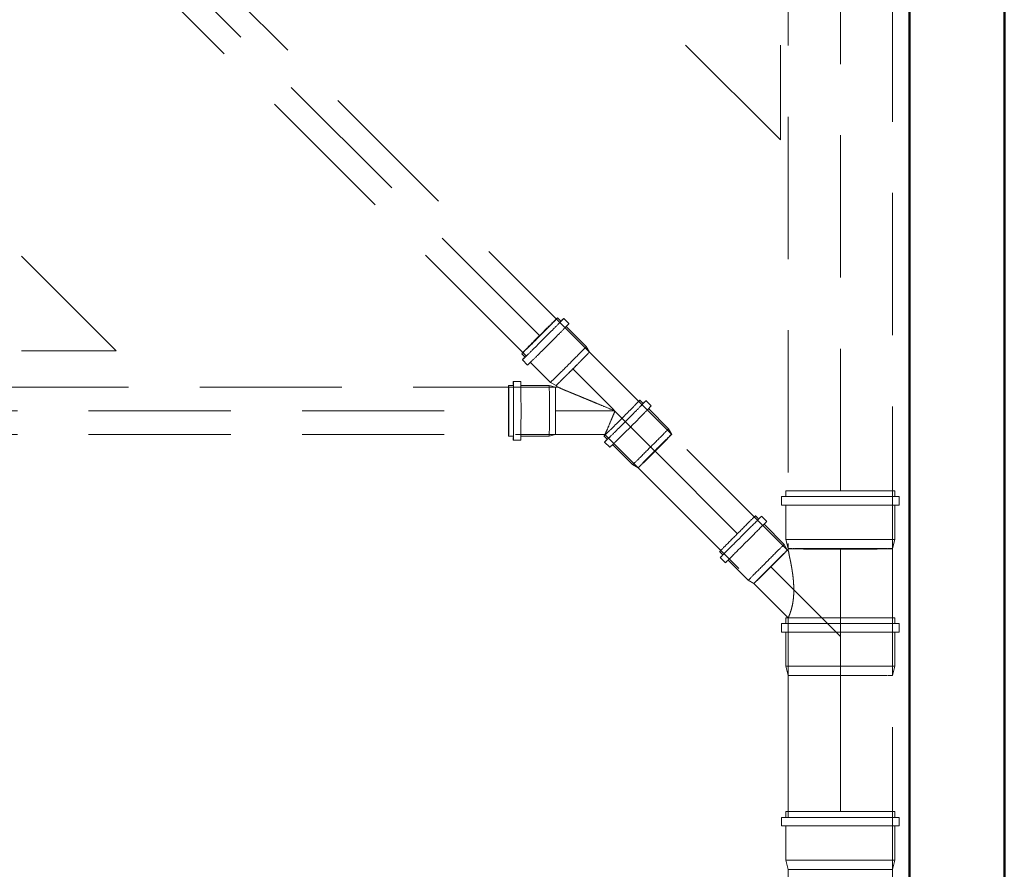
# Model space of a CAD drawing. Header units: millimetres. Extents: x -121 to 21826, y 1231 to 39091.
# Tile 18 of 66: x 9153 to 10191, y 35381 to 36277. Entities that reach past the tile are written whole.
import ezdxf

# ---------------------------------------------------------------- set-up
doc = ezdxf.new("R2010")
doc.units = ezdxf.units.MM
doc.linetypes.add('ADSK_Скрыто', pattern=[300, 150, -150])
doc.linetypes.add('ADSK_Штриховая_ш3 п1_5', pattern=[225, 150, -75])
for name, color, linetype, lineweight in [('A-DETL-____-HDLN', 90, 'ADSK_Скрыто', 9), ('A-DETL-____-MBND', 5, 'ADSK_Штриховая_ш3 п1_5', 20), ('A-WALL-____-MCUT', 113, 'Continuous', 50), ('A-WALL-____-OTLN', 113, 'Continuous', 20), ('P-PIPE-____-IDEN', 2, 'Continuous', 20)]:
    doc.layers.add(name, color=color, linetype=linetype, lineweight=lineweight)

# ---------------------------------------------------------------- blocks, each defined once
blk = doc.blocks.new('Прямая форма - V line-612861-В_Этаж 03_Канализация')
at = {"layer": 'A-WALL-____-MCUT', "color": 9}
for p, q in [((3036.8, 0), (400, 0)), ((400, -100), (3036.8, -100))]:
    blk.add_line(p, q, dxfattribs=at)
blk = doc.blocks.new('Прямая форма - SW - 016-612862-В_Этаж 03_Канализация')
blk.add_blockref('Прямая форма - V line-612861-В_Этаж 03_Канализация', (0, 0))
blk = doc.blocks.new('V line_ifc_RVT-1-В_Этаж 03_Канализация')
at = {"layer": 'A-WALL-____-OTLN', "color": 253, "lineweight": 20, "rotation": 270}
blk.add_blockref('Прямая форма - SW - 016-612862-В_Этаж 03_Канализация', (29468.2, 37907.6), dxfattribs=at)
blk = doc.blocks.new('ADSK_ППР_Тройник канализационный_Составной - Тройник канализационный-1734342-В_Этаж 03_Канализация')
at = {"layer": 'A-DETL-____-HDLN', "color": 12}
for start, end in [(117.2236, 139.3649), (113.67, 116.9271), (92.5773, 113.2538), (90, 92.5768), (66.7462, 90), (63.0729, 66.33), (40.6351, 62.7764), (143.8513, 166.3167), (139.6993, 143.4797), (36.5203, 40.3007), (13.6833, 36.1487), (169.0485, 190.9515), (166.57, 168.5658), (11.4342, 13.43), (349.0485, 10.9515), (191.4342, 193.43), (193.6833, 216.1487), (323.8513, 346.3167), (346.57, 348.5658), (216.5203, 220.3007), (220.6351, 242.7764), (297.2236, 319.3649), (319.6993, 323.4797), (243.0729, 246.33), (246.7462, 270), (270, 293.2538), (293.67, 296.9271)]:
    blk.add_arc((29295.3, 35197.6), 55, start, end, dxfattribs=at)
at = {"layer": 'A-DETL-____-MBND', "color": 22}
for p, q in [((29237.7, 35441.8), (29237.7, 35435.8)), ((29295.3, 35441.8), (29237.7, 35441.8)), ((29352.9, 35441.8), (29295.3, 35441.8)), ((29352.9, 35435.8), (29352.9, 35441.8)), ((29233.4, 35435.8), (29233.4, 35426.7)), ((29295.3, 35435.8), (29233.4, 35435.8)), ((29357.2, 35435.8), (29295.3, 35435.8)), ((29357.2, 35426.7), (29357.2, 35435.8)), ((29295.3, 35426.7), (29233.4, 35426.7)), ((29237.7, 35426.7), (29237.7, 35390.7)), ((29357.2, 35426.7), (29295.3, 35426.7)), ((29352.9, 35390.7), (29352.9, 35426.7)), ((29237.7, 35390.7), (29240.3, 35381)), ((29295.3, 35390.7), (29237.7, 35390.7)), ((29352.9, 35390.7), (29295.3, 35390.7)), ((29350.3, 35381), (29352.9, 35390.7)), ((29240.3, 35381), (29241.7, 35381)), ((29240.3, 35381), (29240.3, 35380)), ((29241.3, 35381), (29240.3, 35381)), ((29251, 35381), (29242.2, 35381)), ((29250.9, 35381), (29253.5, 35381)), ((29270.2, 35381), (29253.5, 35381)), ((29270.2, 35381), (29273.6, 35381)), ((29295.3, 35381), (29273.5, 35381)), ((29317.1, 35381), (29295.3, 35381)), ((29317.1, 35381), (29320.4, 35381)), ((29337.1, 35381), (29320.4, 35381)), ((29337.1, 35381), (29339.7, 35381)), ((29348.4, 35381), (29339.7, 35381)), ((29348.9, 35381), (29350.3, 35381)), ((29350.3, 35381), (29349.3, 35381)), ((29350.3, 35380), (29350.3, 35381)), ((29240.3, 35339.1), (29240.3, 35292.4)), ((29350.3, 35292.4), (29350.3, 35339.1)), ((29233.4, 35331.1), (29233.4, 35324.7)), ((29237.7, 35335.4), (29237.7, 35331.1)), ((29352.9, 35331.1), (29352.9, 35335.4)), ((29357.2, 35324.7), (29357.2, 35331.1)), ((29237.7, 35324.7), (29237.7, 35299.3)), ((29352.9, 35299.3), (29352.9, 35324.7)), ((29239.8, 35288.3), (29242.3, 35282)), ((29240.3, 35292.4), (29240.3, 35222.5)), ((29348.3, 35282), (29350.8, 35288.3)), ((29350.3, 35222.5), (29350.3, 35292.4))]:
    blk.add_line(p, q, dxfattribs=at)
at = {"layer": 'A-DETL-____-MBND', "color": 22, "flags": 128}
for points in [[(29240.3, 35380), (29240.3, 35377.7), (29240.3, 35375.4), (29240.3, 35373.1), (29240.3, 35370.8), (29240.3, 35368.5), (29240.3, 35366.2), (29240.3, 35364), (29240.3, 35361.8), (29240.3, 35359.6), (29240.3, 35357.5), (29240.3, 35355.3), (29240.3, 35353.3), (29240.3, 35351.2), (29240.3, 35349.3), (29240.3, 35347.3), (29240.3, 35345.4), (29240.3, 35343.6), (29240.3, 35341.8), (29240.3, 35340.1), (29240.3, 35339.1)], [(29350.3, 35339.1), (29350.3, 35340.7), (29350.3, 35342.5), (29350.3, 35344.3), (29350.3, 35346.1), (29350.3, 35348), (29350.3, 35350), (29350.3, 35352), (29350.3, 35354), (29350.3, 35356.1), (29350.3, 35358.2), (29350.3, 35360.4), (29350.3, 35362.6), (29350.3, 35364.8), (29350.3, 35367.1), (29350.3, 35369.3), (29350.3, 35371.6), (29350.3, 35373.9), (29350.3, 35376.2), (29350.3, 35378.5), (29350.3, 35380)]]:
    blk.add_lwpolyline(points, dxfattribs=at)
at = {"layer": 'A-DETL-____-MBND', "color": 22}
for radius, start, end in [(61.9, 90, 270), (57.6, 90, 270), (61.9, 270, 90), (57.6, 270, 90), (55, 113.3059, 117.1715), (55, 62.8285, 66.6941), (55, 139.417, 143.7992), (55, 36.2008, 40.583), (55, 166.3688, 168.9964), (55, 11.0036, 13.6312), (55, 191.0036, 193.6312), (55, 346.3688, 348.9964), (55, 216.2008, 220.583), (55, 319.417, 323.7992), (55, 242.8285, 246.6941), (55, 293.3059, 297.1715)]:
    blk.add_arc((29295.3, 35197.6), radius, start, end, dxfattribs=at)
for centre, major_axis, start_param, end_param in [((29295.3, 35331.1), (61.9, 0), 2.712316, 4.712389), ((29295.3, 35331.1), (61.9, 0), 4.712389, 6.713002), ((29295.3, 35335.4), (57.6, 0), 2.867353, 4.712389), ((29295.3, 35331.1), (57.6, 0), 2.917193, 4.712389), ((29295.3, 35335.4), (-57.6, 0), 1.570796, 3.416257), ((29295.3, 35331.1), (57.6, 0), 4.712389, 6.507585), ((29295.3, 35324.7), (61.9, 0), 2.917193, 4.712389), ((29295.3, 35335.4), (55, 0), 3.182268, 3.386915), ((29295.3, 35324.7), (61.9, 0), 4.712389, 6.507585), ((29295.3, 35335.4), (55, 0), 6.037863, 6.24251), ((29295.3, 35299.3), (57.6, 0), 2.917193, 4.665574), ((29295.3, 35335.4), (55, 0), 3.773415, 3.8499), ((29295.3, 35299.3), (57.6, 0), 4.759204, 6.507585), ((29295.3, 35335.4), (55, 0), 5.574878, 5.651362), ((29295.3, 35335.4), (55, 0), 4.238157, 4.305624), ((29295.3, 35335.4), (55, 0), 5.119154, 5.186621), ((29295.3, 35292.4), (55, 0), 3.365992, 3.403438), ((29295.3, 35292.4), (55, 0), 3.378884, 3.774564), ((29295.3, 35292.4), (55, 0), 3.378884, 3.774564), ((29295.3, 35292.4), (55, 0), 5.63858, 6.045894), ((29295.3, 35292.4), (55, 0), 5.63858, 6.045894), ((29295.3, 35292.4), (55, 0), 6.02134, 6.058786), ((29295.3, 35292.4), (55, 0), 3.768245, 3.8499), ((29295.3, 35292.4), (55, 0), 3.848731, 4.239155), ((29295.3, 35292.4), (55, 0), 3.848731, 4.239155), ((29295.3, 35292.4), (55, 0), 5.185623, 5.576047), ((29295.3, 35292.4), (55, 0), 5.185623, 5.576047), ((29295.3, 35292.4), (55, 0), 5.574878, 5.656533), ((29295.3, 35292.4), (55, 0), 4.238157, 4.305624), ((29295.3, 35292.4), (55, 0), 4.304669, 4.395133), ((29295.3, 35292.4), (55, 0), 4.304669, 4.395133), ((29295.3, 35292.4), (55, 0), 5.029645, 5.120109), ((29295.3, 35292.4), (55, 0), 5.029645, 5.120109), ((29295.3, 35292.4), (55, 0), 5.119154, 5.186621)]:
    blk.add_ellipse(centre, major_axis=major_axis, ratio=0.707107, start_param=start_param, end_param=end_param, dxfattribs=at)
for points, knots in [([(29270.6, 35246.7), (29270.9, 35246.9), (29271.5, 35247.2), (29272.1, 35247.5), (29272.5, 35247.7)], [0.8161849, 0.8161849, 0.8161849, 0.8161849, 0.825, 0.83451018, 0.83451018, 0.83451018, 0.83451018]), ([(29318.2, 35247.7), (29318.5, 35247.5), (29319.1, 35247.2), (29319.8, 35246.9), (29320, 35246.7)], [0.16548982, 0.16548982, 0.16548982, 0.16548982, 0.175, 0.1838151, 0.1838151, 0.1838151, 0.1838151]), ([(29251.9, 35231.4), (29252, 35231.5), (29252.2, 35231.8), (29252.4, 35232.1), (29252.6, 35232.3)], [0.54509748, 0.54509748, 0.54509748, 0.54509748, 0.55, 0.56030363, 0.56030363, 0.56030363, 0.56030363]), ([(29338, 35232.3), (29338.2, 35232.1), (29338.4, 35231.8), (29338.7, 35231.5), (29338.7, 35231.4)], [0.43969637, 0.43969637, 0.43969637, 0.43969637, 0.45, 0.45490252, 0.45490252, 0.45490252, 0.45490252])]:
    blk.add_open_spline(points, degree=3, knots=knots, dxfattribs=at)
for points in [[(29271.7, 35247.3), (29271.3, 35247.1), (29270.9, 35246.9), (29270.6, 35246.8)], [(29320.1, 35246.8), (29319.7, 35246.9), (29319.3, 35247.1), (29318.9, 35247.3)], [(29241.8, 35210.3), (29241.7, 35209.9), (29241.6, 35209.5), (29241.5, 35209.1)], [(29349.1, 35209.2), (29349, 35209.6), (29348.9, 35210), (29348.8, 35210.3)]]:
    blk.add_open_spline(points, degree=3, dxfattribs=at)
blk = doc.blocks.new('ADSK_ППР_Тройник канализационный_Составной - Тройник канализационный-1734346-В_Этаж 03_Канализация')
at = {"layer": 'A-DETL-____-HDLN', "color": 12}
for centre, major_axis, ratio, start_param, end_param in [((28978.3, 35943.6), (17.7, 17.7), 0.009703, 0.004438, 2.517713), ((28978.3, 35943.6), (18.9, 18.9), 0.009703, 0.156702, 0.697913), ((28978.3, 35943.6), (17.7, 17.7), 0.009703, 5.774597, 6.283185), ((28987.3, 35934.5), (21.8, 21.8), 0.009703, 0, 0.004438), ((28978.3, 35943.6), (18.9, 18.9), 0.009703, 2.45171, 2.98586), ((28978.3, 35943.6), (17.7, 17.7), 0.009703, 3.146031, 3.656479), ((29013.1, 35908.7), (17.7, 17.7), 0.009703, 4.416061, 4.455028), ((28945.5, 35864.4), (0, 25), 0.01, 0.306664, 3.13787), ((28945.5, 35864.4), (0, 26.7), 0.01, 0.155623, 0.691466), ((28945.5, 35864.4), (0, 25), 0.01, 5.651144, 6.279463), ((28994.8, 35864.4), (0, 25), 0.01, 6.165497, 6.258246), ((29013.1, 35908.7), (17.7, 17.7), 0.009703, 3.168221, 3.264996), ((29074, 35847.8), (21.8, 21.8), 0.009703, 0, 0.004438), ((28945.5, 35864.4), (0, 26.8), 0.01, 2.443401, 2.985157), ((28945.5, 35864.4), (0, 25), 0.01, 3.141593, 3.766189), ((28950.5, 35864.4), (0, 26.7), 0.01, 3.13787, 3.141593), ((28958.3, 35864.4), (0, 30.8), 0.01, 3.13787, 3.141593), ((29099.9, 35822), (17.7, 17.7), 0.009703, 4.416061, 4.455028)]:
    blk.add_ellipse(centre, major_axis=major_axis, ratio=ratio, start_param=start_param, end_param=end_param, dxfattribs=at)
at = {"layer": 'A-DETL-____-MBND', "color": 22}
for p, q in [((29000.7, 35958.9), (28997.2, 35962.5)), ((29009.1, 35956.3), (29003.6, 35961.8)), ((29027.4, 35932.2), (29006.2, 35953.4)), ((29030.8, 35926.4), (29027.4, 35932.2)), ((28959.3, 35924.6), (28962.9, 35921.1)), ((29117.5, 35839.6), (29030.8, 35926.4)), ((28960, 35918.2), (28965.5, 35912.7)), ((28968.4, 35915.6), (28989.6, 35894.4)), ((28950.5, 35891.1), (28945.5, 35891.1)), ((28958.3, 35895.2), (28950.5, 35895.2)), ((28988.3, 35891.1), (28958.3, 35891.1)), ((28994.8, 35889.4), (28988.3, 35891.1)), ((28989.6, 35894.4), (28995.5, 35891)), ((28997.1, 35889.4), (28994.8, 35889.4)), ((28995.5, 35891), (28997.1, 35889.4)), ((29087.4, 35872.2), (29083.9, 35875.8)), ((29095.8, 35869.6), (29090.3, 35875.1)), ((29114.2, 35845.5), (29092.9, 35866.7)), ((28945.5, 35837.6), (28950.5, 35837.6)), ((28958.3, 35837.6), (28988.3, 35837.6)), ((28988.3, 35837.6), (28994.8, 35839.4)), ((28994.8, 35839.4), (29047.1, 35839.4)), ((29046.1, 35837.9), (29049.6, 35834.4)), ((29047.1, 35839.4), (29082.2, 35804.3)), ((29117.5, 35839.6), (29114.2, 35845.5)), ((28950.5, 35833.6), (28958.3, 35833.6)), ((29046.7, 35831.5), (29052.2, 35826)), ((29055.1, 35828.9), (29076.3, 35807.7)), ((29076.3, 35807.7), (29082.2, 35804.3))]:
    blk.add_line(p, q, dxfattribs=at)
for centre, major_axis, ratio, start_param, end_param in [((28978.3, 35943.6), (18.9, 18.9), 0.009703, 3.146031, 6.287624), ((28981.8, 35940), (21.8, 21.8), 0.009703, 3.146031, 6.287624), ((28978.3, 35943.6), (18.9, 18.9), 0.009703, 0.004438, 0.154817), ((28981.8, 35940), (21.8, 21.8), 0.009703, 0.004438, 0.435554), ((28987.3, 35934.5), (21.8, 21.8), 0.009703, 3.146031, 6.287624), ((28981.8, 35940), (18.9, 18.9), 0.009703, 5.659305, 6.283185), ((29008.5, 35913.3), (18.9, 18.9), 0.009703, 3.146031, 6.280585), ((29008.5, 35913.3), (18.9, 18.9), 0.009703, 0, 0.004438), ((28978.3, 35943.6), (18.9, 18.9), 0.009703, 2.987745, 3.141593), ((28981.8, 35940), (21.8, 21.8), 0.009703, 2.706087, 3.141593), ((28981.8, 35940), (18.9, 18.9), 0.009703, 3.146031, 3.77435), ((29013.1, 35908.7), (17.7, 17.7), 0.009703, 5.240426, 5.498245), ((29013.1, 35908.7), (17.7, 17.7), 0.009703, 5.502226, 5.622803), ((29013.1, 35908.7), (17.7, 17.7), 0.009703, 5.623274, 5.659305), ((29013.1, 35908.7), (17.7, 17.7), 0.009703, 5.669994, 5.760347), ((29013.1, 35908.7), (17.7, 17.7), 0.009703, 5.764025, 6.022769), ((29013.1, 35908.7), (17.7, 17.7), 0.009703, 6.025824, 6.283185), ((29013.1, 35908.7), (17.7, 17.7), 0.009703, 4.716827, 4.974285), ((29013.1, 35908.7), (17.7, 17.7), 0.009703, 4.978627, 5.017593), ((29013.1, 35908.7), (17.7, 17.7), 0.009703, 5.033082, 5.236245), ((29013.1, 35908.7), (17.7, 17.7), 0.009703, 3.931429, 4.188389), ((29013.1, 35908.7), (17.7, 17.7), 0.009703, 4.193229, 4.400629), ((29013.1, 35908.7), (17.7, 17.7), 0.009703, 4.455028, 4.712346), ((28945.5, 35864.4), (0, 26.8), 0.01, 0, 0.153738), ((28945.5, 35864.4), (0, 26.8), 0.01, 3.141593, 6.279463), ((28950.5, 35864.4), (0, 30.8), 0.01, 0, 0.439846), ((28950.5, 35864.4), (0, 30.8), 0.01, 3.13787, 6.279463), ((28950.5, 35864.4), (0, 26.8), 0.01, 5.651144, 6.279463), ((28958.3, 35864.4), (0, 30.8), 0.01, 3.13787, 6.279463), ((28988.3, 35864.4), (0, 26.7), 0.01, 3.144272, 6.279463), ((28994.8, 35864.4), (0, 25), 0.01, 5.760714, 6.279463), ((29013.1, 35908.7), (17.7, 17.7), 0.009703, 3.40783, 3.66389), ((29013.1, 35908.7), (17.7, 17.7), 0.009703, 3.66963, 3.763853), ((29013.1, 35908.7), (17.7, 17.7), 0.009703, 3.80053, 3.926292), ((28994.8, 35864.4), (0, 25), 0.01, 5.661867, 5.755864), ((28994.8, 35864.4), (0, 25), 0.01, 5.618272, 5.651144), ((28994.8, 35864.4), (0, 25), 0.01, 5.498388, 5.618865), ((28994.8, 35864.4), (0, 25), 0.01, 5.236333, 5.494065), ((28994.8, 35864.4), (0, 25), 0.01, 5.024931, 5.232265), ((28994.8, 35864.4), (0, 25), 0.01, 4.974365, 5.009432), ((28994.8, 35864.4), (0, 25), 0.01, 4.71243, 4.970466), ((29065, 35856.8), (18.9, 18.9), 0.009703, 3.146031, 6.287624), ((29068.5, 35853.3), (21.8, 21.8), 0.009703, 3.146031, 6.287624), ((29074, 35847.8), (21.8, 21.8), 0.009703, 3.146031, 6.287624), ((29065, 35856.8), (18.9, 18.9), 0.009703, 0.004438, 0.157606), ((29068.5, 35853.3), (18.9, 18.9), 0.009703, 5.659305, 6.283185), ((29068.5, 35853.3), (21.8, 21.8), 0.009703, 0.004438, 0.435554), ((28994.8, 35864.4), (0, 25), 0.01, 4.450504, 4.708666), ((28994.8, 35864.4), (0, 25), 0.01, 4.4079, 4.446867), ((28994.8, 35864.4), (0, 25), 0.01, 3.793921, 3.923268), ((28994.8, 35864.4), (0, 25), 0.01, 4.188569, 4.392354), ((28994.8, 35864.4), (0, 25), 0.01, 3.926599, 4.185068), ((28945.5, 35864.4), (0, 26.7), 0.01, 2.987043, 3.13787), ((28950.5, 35864.4), (0, 30.8), 0.01, 2.710167, 3.13787), ((28950.5, 35864.4), (0, 26.7), 0.01, 3.13787, 3.766189), ((28994.8, 35864.4), (0, 25), 0.01, 3.141593, 3.399669), ((28994.8, 35864.4), (0, 25), 0.01, 3.766189, 3.795581), ((28994.8, 35864.4), (0, 25), 0.01, 3.66454, 3.7553), ((28994.8, 35864.4), (0, 25), 0.01, 3.4022, 3.661469), ((29065, 35856.8), (18.9, 18.9), 0.009703, 3.006366, 3.141593), ((29068.5, 35853.3), (18.9, 18.9), 0.009703, 3.146031, 3.77435), ((29095.2, 35826.6), (18.9, 18.9), 0.009703, 3.146031, 6.280585), ((29095.2, 35826.6), (18.9, 18.9), 0.009703, 0, 0.004438), ((29099.9, 35822), (17.7, 17.7), 0.009703, 5.669994, 5.760347), ((29099.9, 35822), (17.7, 17.7), 0.009703, 5.764025, 6.022769), ((29099.9, 35822), (17.7, 17.7), 0.009703, 6.025824, 6.283185), ((29068.5, 35853.3), (21.8, 21.8), 0.009703, 2.716572, 3.141593), ((29099.9, 35822), (17.7, 17.7), 0.009703, 4.716827, 4.974285), ((29099.9, 35822), (17.7, 17.7), 0.009703, 4.978627, 5.017593), ((29099.9, 35822), (17.7, 17.7), 0.009703, 5.033082, 5.236245), ((29099.9, 35822), (17.7, 17.7), 0.009703, 5.240426, 5.498245), ((29099.9, 35822), (17.7, 17.7), 0.009703, 5.502226, 5.631573), ((29099.9, 35822), (17.7, 17.7), 0.009703, 4.193229, 4.400629), ((29099.9, 35822), (17.7, 17.7), 0.009703, 4.455028, 4.712346), ((29099.9, 35822), (17.7, 17.7), 0.009703, 3.40783, 3.66389), ((29099.9, 35822), (17.7, 17.7), 0.009703, 3.66963, 3.763853), ((29099.9, 35822), (17.7, 17.7), 0.009703, 3.802082, 3.926292), ((29099.9, 35822), (17.7, 17.7), 0.009703, 3.931429, 4.188389)]:
    blk.add_ellipse(centre, major_axis=major_axis, ratio=ratio, start_param=start_param, end_param=end_param, dxfattribs=at)
for points, knots in [([(28997.1, 35889.4), (28997.3, 35889.4), (28997.7, 35889.3), (28998.7, 35888.9), (28999.7, 35888.4), (29000.4, 35888), (29000.9, 35887.8), (29001.2, 35887.7), (29001.3, 35887.6)], [0, 0, 0, 0, 0.0357143, 0.0714286, 0.1071429, 0.125, 0.1339286, 0.1428571, 0.1428571, 0.1428571, 0.1428571]), ([(29057.7, 35864.3), (29054.4, 35865.6), (29047.9, 35868.4), (29039.7, 35871.7), (29033.2, 35874.4), (29029.2, 35876.1), (29026, 35877.4), (29023.6, 35878.4), (29021.2, 35879.4), (29018.9, 35880.4), (29016.5, 35881.3), (29014.2, 35882.3), (29012.3, 35883), (29011, 35883.6), (29010.3, 35883.9), (29009.7, 35884.1), (29009.2, 35884.4), (29008.5, 35884.7), (29007.2, 35885.2), (29005.3, 35885.9), (29003.6, 35886.6), (29002.5, 35887.1), (29001.9, 35887.4), (29001.5, 35887.6), (29001.1, 35887.7), (29000.6, 35888), (28999.8, 35888.4), (28998.8, 35888.9), (28997.8, 35889.3), (28997.3, 35889.4), (28997.1, 35889.4)], [0, 0, 0, 0, 0.142857, 0.285714, 0.357143, 0.428571, 0.464286, 0.5, 0.535714, 0.571429, 0.607143, 0.642857, 0.678571, 0.696429, 0.705357, 0.714286, 0.723214, 0.732143, 0.75, 0.785714, 0.821429, 0.839286, 0.848214, 0.857143, 0.866071, 0.875, 0.892857, 0.928571, 0.964286, 1, 1, 1, 1]), ([(29047.1, 35839.4), (29047.1, 35839.4), (29047.6, 35840.5), (29049.8, 35845.5), (29052.7, 35852.3), (29055.5, 35859), (29057, 35862.5), (29057.7, 35864.3)], [0, 0, 0, 0, 0.222222, 0.444444, 0.722222, 0.861111, 1, 1, 1, 1])]:
    blk.add_open_spline(points, degree=3, knots=knots, dxfattribs=at)
blk = doc.blocks.new('ADSK_ППР_Тройник канализационный_Составной - Тройник канализационный-1734349-В_Этаж 03_Канализация')
at = {"layer": 'A-DETL-____-HDLN', "color": 12}
for p, q in [((29244.4, 35719.1), (29242.1, 35719.1)), ((29267.8, 35719.1), (29267.7, 35719.1)), ((29281, 35719.1), (29280.9, 35719.1)), ((29295.3, 35719.1), (29295.1, 35719.1)), ((29309.5, 35719.1), (29309.4, 35719.1)), ((29322.8, 35719.1), (29322.7, 35719.1)), ((29344.2, 35719.1), (29342.9, 35719.1)), ((29346.1, 35719.1), (29345.2, 35719.1)), ((29349.8, 35719.1), (29348.4, 35719.1)), ((29247.6, 35585.5), (29247.6, 35585.5)), ((29267.7, 35585.5), (29267.8, 35585.5)), ((29280.9, 35585.5), (29281, 35585.5)), ((29295.1, 35585.5), (29295.3, 35585.5)), ((29309.4, 35585.5), (29309.5, 35585.5)), ((29322.7, 35585.5), (29322.8, 35585.5)), ((29342.9, 35585.5), (29342.9, 35585.5))]:
    blk.add_line(p, q, dxfattribs=at)
for centre, major_axis, start_param, end_param in [((29186.9, 35734.9), (18.9, 18.9), 1.531967, 1.583317), ((29221.8, 35700), (17.7, 17.7), 0.094541, 0.113036)]:
    blk.add_ellipse(centre, major_axis=major_axis, ratio=0.002107, start_param=start_param, end_param=end_param, dxfattribs=at)
at = {"layer": 'A-DETL-____-MBND', "color": 22}
for p, q in [((29233.4, 35773.9), (29233.4, 35764.8)), ((29357.2, 35773.9), (29233.4, 35773.9)), ((29237.7, 35779.9), (29237.7, 35773.9)), ((29352.9, 35779.9), (29237.7, 35779.9)), ((29352.9, 35773.9), (29352.9, 35779.9)), ((29357.2, 35764.8), (29357.2, 35773.9)), ((29357.2, 35764.8), (29233.4, 35764.8)), ((29237.7, 35764.8), (29237.7, 35728.8)), ((29352.9, 35728.8), (29352.9, 35764.8)), ((29209.3, 35750.3), (29205.8, 35753.8)), ((29217.7, 35747.6), (29212.2, 35753.2)), ((29236.1, 35723.6), (29214.9, 35744.8)), ((29239.4, 35717.7), (29236.1, 35723.6)), ((29237.7, 35728.8), (29240.3, 35719.1)), ((29352.9, 35728.8), (29237.7, 35728.8)), ((29350.3, 35719.1), (29352.9, 35728.8)), ((29168, 35716), (29171.5, 35712.5)), ((29240.3, 35716.9), (29239.4, 35717.7)), ((29240.3, 35719.1), (29240.3, 35716.8)), ((29242.1, 35719.1), (29240.3, 35719.1)), ((29245.7, 35719.1), (29246.3, 35719.1)), ((29247.6, 35719.1), (29246.8, 35719.1)), ((29256.3, 35719.1), (29247.7, 35719.1)), ((29259.5, 35719.1), (29256.4, 35719.1)), ((29259.4, 35719.1), (29262.7, 35719.1)), ((29267.7, 35719.1), (29262.6, 35719.1)), ((29280.9, 35719.1), (29267.8, 35719.1)), ((29282.2, 35719.1), (29281.1, 35719.1)), ((29282.3, 35719.1), (29284.6, 35719.1)), ((29295.1, 35719.1), (29284.6, 35719.1)), ((29305.7, 35719.1), (29295.3, 35719.1)), ((29305.6, 35719.1), (29308.2, 35719.1)), ((29309.4, 35719.1), (29308.1, 35719.1)), ((29322.7, 35719.1), (29309.6, 35719.1)), ((29327.7, 35719.1), (29322.8, 35719.1)), ((29327.7, 35719.1), (29331, 35719.1)), ((29334.1, 35719.1), (29330.9, 35719.1)), ((29342.9, 35719.1), (29334.2, 35719.1)), ((29344.2, 35719.1), (29344.8, 35719.1)), ((29348.4, 35719.1), (29346.1, 35719.1)), ((29350.3, 35719.1), (29349.8, 35719.1)), ((29350.3, 35585.5), (29350.3, 35719.1)), ((29168.6, 35709.6), (29174.2, 35704.1)), ((29177, 35707), (29198.2, 35685.7)), ((29198.2, 35685.7), (29204.1, 35682.4)), ((29204.1, 35682.4), (29240.3, 35646.1)), ((29233.4, 35640.3), (29233.4, 35631.2)), ((29357.2, 35640.3), (29233.4, 35640.3)), ((29237.7, 35646.3), (29237.7, 35640.3)), ((29352.9, 35646.3), (29237.7, 35646.3)), ((29240.3, 35646.1), (29240.3, 35585.5)), ((29352.9, 35640.3), (29352.9, 35646.3)), ((29357.2, 35631.2), (29357.2, 35640.3)), ((29357.2, 35631.2), (29233.4, 35631.2)), ((29237.7, 35631.2), (29237.7, 35595.2)), ((29352.9, 35595.2), (29352.9, 35631.2)), ((29237.7, 35595.2), (29240.3, 35585.5)), ((29352.9, 35595.2), (29237.7, 35595.2)), ((29350.3, 35585.5), (29352.9, 35595.2)), ((29240.3, 35585.5), (29242.1, 35585.5)), ((29245.7, 35585.5), (29246.3, 35585.5)), ((29246.8, 35585.5), (29247.6, 35585.5)), ((29247.7, 35585.5), (29256.3, 35585.5)), ((29256.4, 35585.5), (29259.5, 35585.5)), ((29259.4, 35585.5), (29262.7, 35585.5)), ((29262.6, 35585.5), (29267.7, 35585.5)), ((29267.8, 35585.5), (29280.9, 35585.5)), ((29281.1, 35585.5), (29282.2, 35585.5)), ((29282.2, 35585.5), (29284.6, 35585.5)), ((29284.6, 35585.5), (29295.1, 35585.5)), ((29295.3, 35585.5), (29305.7, 35585.5)), ((29305.6, 35585.5), (29308.2, 35585.5)), ((29308.1, 35585.5), (29309.4, 35585.5)), ((29309.6, 35585.5), (29322.7, 35585.5)), ((29322.8, 35585.5), (29327.7, 35585.5)), ((29327.7, 35585.5), (29331, 35585.5)), ((29330.9, 35585.5), (29334.1, 35585.5)), ((29334.2, 35585.5), (29342.9, 35585.5)), ((29344.2, 35585.5), (29344.8, 35585.5)), ((29346.1, 35585.5), (29348.4, 35585.5)), ((29349.8, 35585.5), (29350.3, 35585.5))]:
    blk.add_line(p, q, dxfattribs=at)
for centre, major_axis, start_param, end_param in [((29190.4, 35731.4), (21.8, 21.8), 0.002107, 3.141593), ((29186.9, 35734.9), (18.9, 18.9), 0.002107, 1.530082), ((29195.9, 35725.9), (21.8, 21.8), 0.002107, 3.143699), ((29195.9, 35725.9), (21.8, 21.8), 5.85216, 5.967259), ((29195.9, 35725.9), (21.8, 21.8), 0, 0.002107), ((29186.9, 35734.9), (18.9, 18.9), 1.585202, 3.141593), ((29217.2, 35704.7), (18.9, 18.9), 0.002107, 3.141593), ((29221.8, 35700), (17.7, 17.7), 0.787505, 1.047), ((29221.8, 35700), (17.7, 17.7), 0.656605, 0.785055), ((29221.8, 35700), (17.7, 17.7), 0.525706, 0.591155), ((29221.8, 35700), (17.7, 17.7), 0.263906, 0.522954), ((29221.8, 35700), (17.7, 17.7), 0.002107, 0.259766), ((29221.8, 35700), (17.7, 17.7), 1.311104, 1.570773), ((29221.8, 35700), (17.7, 17.7), 1.272137, 1.308896), ((29221.8, 35700), (17.7, 17.7), 1.049304, 1.256641), ((29221.8, 35700), (17.7, 17.7), 2.096502, 2.356417), ((29221.8, 35700), (17.7, 17.7), 1.889192, 2.094521), ((29221.8, 35700), (17.7, 17.7), 1.834702, 1.873669), ((29221.8, 35700), (17.7, 17.7), 1.572903, 1.832644), ((29221.8, 35700), (17.7, 17.7), 2.8819, 3.141593), ((29221.8, 35700), (17.7, 17.7), 2.620101, 2.880469), ((29221.8, 35700), (17.7, 17.7), 2.526186, 2.618364), ((29221.8, 35700), (17.7, 17.7), 2.358301, 2.487649)]:
    blk.add_ellipse(centre, major_axis=major_axis, ratio=0.002107, start_param=start_param, end_param=end_param, dxfattribs=at)
for points, knots in [([(29240.3, 35716.9), (29240.5, 35716.7), (29240.7, 35716), (29241, 35714.7), (29241.1, 35713.9), (29241.2, 35713.5), (29241.2, 35713.4)], [0, 0, 0, 0, 0.0555556, 0.0833333, 0.0972222, 0.1058414, 0.1058414, 0.1058414, 0.1058414]), ([(29240.3, 35646.2), (29240.4, 35646.2), (29240.6, 35646.6), (29241.2, 35648.2), (29242.3, 35650.9), (29243.5, 35654.6), (29244.5, 35658.3), (29245.1, 35661.5), (29245.5, 35664), (29245.8, 35666.6), (29246, 35669.2), (29246.2, 35671.9), (29246.2, 35674.1), (29246.3, 35675.9), (29246.2, 35677.7), (29246.2, 35679.9), (29246, 35682.2), (29245.9, 35683.9), (29245.8, 35685.3), (29245.7, 35686.6), (29245.5, 35688.3), (29245.3, 35690.5), (29245, 35692.6), (29244.7, 35694.3), (29244.5, 35696), (29244.2, 35698), (29243.7, 35700.5), (29243.4, 35702.4), (29243.1, 35703.8), (29243, 35704.5), (29242.9, 35705.1), (29242.8, 35705.6), (29242.6, 35706.4), (29242.4, 35707.7), (29241.9, 35709.5), (29241.6, 35711.1), (29241.3, 35712.3), (29241.2, 35713), (29241.1, 35713.5), (29241, 35714), (29240.9, 35714.7), (29240.7, 35716), (29240.5, 35716.7), (29240.3, 35716.9)], [0.0095358, 0.0095358, 0.0095358, 0.0095358, 0.0555556, 0.1111111, 0.1666667, 0.2222222, 0.2777778, 0.3055556, 0.3333333, 0.3611111, 0.3888889, 0.4166667, 0.4444444, 0.4583333, 0.4722222, 0.5, 0.5277778, 0.5416667, 0.5555556, 0.5694444, 0.5833333, 0.6111111, 0.6388889, 0.6527778, 0.6666667, 0.6944444, 0.7222222, 0.75, 0.7638889, 0.7708333, 0.7777778, 0.7847222, 0.7916667, 0.8055556, 0.8333333, 0.8611111, 0.875, 0.8888889, 0.8958333, 0.9027778, 0.9166667, 0.9444444, 1, 1, 1, 1])]:
    blk.add_open_spline(points, degree=3, knots=knots, dxfattribs=at)
blk = doc.blocks.new('ADSK_M_Трубы_Уклоны - Фактический_0_0Х0_Знак слева-556982-В_Этаж 03_Канализация')
at = {"layer": 'P-PIPE-____-IDEN'}
for q in [(2, 2), (2, 0)]:
    blk.add_line((0, 0), q, dxfattribs=at)
blk = doc.blocks.new('ADSK_M_Трубы_Уклоны - Фактический_0_0Х0_Знак справа-556980-В_Этаж 03_Канализация')
at = {"layer": 'P-PIPE-____-IDEN'}
for q in [(10, 2), (10, 0)]:
    blk.add_line((12, 0), q, dxfattribs=at)

msp = doc.modelspace()

# ---------------------------------------------------------------- linework, layer by layer
at = {"layer": 'A-DETL-____-HDLN', "color": 12}
for p, q in [((9969.6, 35585.5), (9969.1, 35585.5)), ((9970.5, 35585.5), (9970.4, 35585.5)), ((9990.6, 35585.5), (9990.5, 35585.5)), ((10003.9, 35585.5), (10003.7, 35585.5)), ((10018.1, 35585.5), (10018, 35585.5)), ((10032.3, 35585.5), (10032.2, 35585.5)), ((10045.6, 35585.5), (10045.5, 35585.5)), ((10065.7, 35585.5), (10065.7, 35585.5))]:
    msp.add_line(p, q, dxfattribs=at)
for centre, major_axis, ratio, start_param, end_param in [((9735.9, 35908.7), (17.7, 17.7), 0.009703, 5.018585, 5.0312), ((9735.9, 35908.7), (17.7, 17.7), 0.009703, 4.402734, 4.45059), ((9735.9, 35908.7), (17.7, 17.7), 0.009703, 3.765623, 3.798444), ((9717.6, 35864.4), (0, 25), 0.01, 5.012278, 5.022842), ((9717.6, 35864.4), (0, 25), 0.01, 4.39425, 4.406749), ((9822.6, 35822), (17.7, 17.7), 0.009703, 0, 1.570796), ((9822.6, 35822), (17.7, 17.7), 0.009703, 5.633548, 5.667757), ((9822.6, 35822), (17.7, 17.7), 0.009703, 5.018585, 5.0312), ((9822.6, 35822), (17.7, 17.7), 0.009703, 1.570796, 3.141593), ((9822.6, 35822), (17.7, 17.7), 0.009703, 4.402734, 4.45059), ((9822.6, 35822), (17.7, 17.7), 0.009703, 3.765623, 3.800011), ((10018.1, 35719.1), (55, 0), 0.01, 3.261786, 3.403392), ((10018.1, 35719.1), (55, 0), 0.01, 3.518116, 3.665191), ((10018.1, 35719.1), (55, 0), 0.01, 3.92443, 3.926991), ((10018.1, 35719.1), (55, 0), 0.01, 4.186436, 4.18879), ((10018.1, 35719.1), (55, 0), 0.01, 4.448372, 4.45059), ((10018.1, 35719.1), (55, 0), 0.01, 4.71028, 4.712389), ((10018.1, 35719.1), (55, 0), 0.01, 4.972181, 4.974188), ((10018.1, 35719.1), (55, 0), 0.01, 5.234089, 5.235988), ((10018.1, 35719.1), (55, 0), 0.01, 5.887425, 6.021386), ((10018.1, 35719.1), (55, 0), 0.01, 6.151414, 6.283185)]:
    msp.add_ellipse(centre, major_axis=major_axis, ratio=ratio, start_param=start_param, end_param=end_param, dxfattribs=at)
at = {"layer": 'A-DETL-____-MBND', "color": 22}
for p, q in [((9753.6, 35926.4), (8343.2, 37336.8)), ((8325.5, 37319.1), (9701.2, 35943.4)), ((8307.8, 37301.4), (9718.2, 35891)), ((9963.1, 36849.4), (9963.1, 35719.1)), ((10018.1, 35779.9), (10018.1, 36848.8)), ((10073.1, 35719.1), (10073.1, 36849.4)), ((9822.6, 35822), (9736.1, 35908.5)), ((9717.6, 35889.4), (8208.9, 35889.4)), ((8325.5, 35864.4), (9668.6, 35864.4)), ((9780.2, 35864.4), (9717.8, 35864.4)), ((8325.5, 35839.4), (9717.6, 35839.4)), ((9962.2, 35717.7), (9840.3, 35839.6)), ((9822.8, 35821.8), (9909.4, 35735.2)), ((9805, 35804.3), (9926.9, 35682.4)), ((10018.1, 35585.5), (10018.1, 35718.6)), ((10018.1, 35626.5), (9944.7, 35699.9)), ((9963.1, 35585.5), (9963.1, 35381)), ((9963.6, 35585.5), (9963.1, 35585.5)), ((9968.1, 35585.5), (9965, 35585.5)), ((9979.1, 35585.5), (9970.5, 35585.5)), ((9982.3, 35585.5), (9979.2, 35585.5)), ((9990.4, 35585.5), (9985.4, 35585.5)), ((10003.7, 35585.5), (9990.6, 35585.5)), ((10005.1, 35585.5), (10003.9, 35585.5)), ((10017.9, 35585.5), (10007.3, 35585.5)), ((10028.4, 35585.5), (10018.1, 35585.5)), ((10018.1, 35441.8), (10018.1, 35585.5)), ((10032.2, 35585.5), (10030.9, 35585.5)), ((10045.5, 35585.5), (10032.3, 35585.5)), ((10050.5, 35585.5), (10045.6, 35585.5)), ((10056.9, 35585.5), (10053.7, 35585.5)), ((10065.7, 35585.5), (10057, 35585.5)), ((10067, 35585.5), (10065.7, 35585.5)), ((10068.9, 35585.5), (10068, 35585.5)), ((10072.6, 35585.5), (10071.2, 35585.5)), ((10073.1, 35381), (10073.1, 35585.5))]:
    msp.add_line(p, q, dxfattribs=at)
for centre, major_axis, ratio, start_param, end_param in [((9735.9, 35908.7), (17.7, 17.7), 0.009703, 5.240832, 5.497787), ((9735.9, 35908.7), (17.7, 17.7), 0.009703, 5.502931, 5.622826), ((9735.9, 35908.7), (17.7, 17.7), 0.009703, 5.669747, 5.759587), ((9735.9, 35908.7), (17.7, 17.7), 0.009703, 5.765343, 6.021386), ((9735.9, 35908.7), (17.7, 17.7), 0.009703, 6.029836, 6.283185), ((9735.9, 35908.7), (17.7, 17.7), 0.009703, 4.716873, 4.974188), ((9735.9, 35908.7), (17.7, 17.7), 0.009703, 4.978833, 5.016595), ((9735.9, 35908.7), (17.7, 17.7), 0.009703, 5.03319, 5.235988), ((9735.9, 35908.7), (17.7, 17.7), 0.009703, 3.930976, 4.18879), ((9735.9, 35908.7), (17.7, 17.7), 0.009703, 4.192974, 4.400744), ((9735.9, 35908.7), (17.7, 17.7), 0.009703, 4.454934, 4.712389), ((9717.6, 35864.4), (0, 25), 0.01, 5.759587, 6.283185), ((9735.9, 35908.7), (17.7, 17.7), 0.009703, 3.141593, 3.665191), ((9735.9, 35908.7), (17.7, 17.7), 0.009703, 3.668876, 3.763632), ((9735.9, 35908.7), (17.7, 17.7), 0.009703, 3.800434, 3.926991), ((9717.6, 35864.4), (0, 25), 0.01, 5.662058, 5.75651), ((9717.6, 35864.4), (0, 25), 0.01, 5.497787, 5.618848), ((9717.6, 35864.4), (0, 25), 0.01, 5.235988, 5.494454), ((9717.6, 35864.4), (0, 25), 0.01, 5.024832, 5.232485), ((9717.6, 35864.4), (0, 25), 0.01, 4.974188, 5.010288), ((9717.6, 35864.4), (0, 25), 0.01, 4.712389, 4.970549), ((9717.6, 35864.4), (0, 25), 0.01, 4.45059, 4.708624), ((9717.6, 35864.4), (0, 25), 0.01, 4.408739, 4.446688), ((9717.6, 35864.4), (0, 25), 0.01, 3.793938, 3.922663), ((9717.6, 35864.4), (0, 25), 0.01, 4.18879, 4.392259), ((9717.6, 35864.4), (0, 25), 0.01, 3.926991, 4.184719), ((9717.6, 35864.4), (0, 25), 0.01, 3.403392, 3.660329), ((9717.6, 35864.4), (0, 25), 0.01, 3.665191, 3.755511), ((9822.6, 35822), (17.7, 17.7), 0.009703, 5.669747, 5.759587), ((9822.6, 35822), (17.7, 17.7), 0.009703, 5.765343, 6.283185), ((9822.6, 35822), (17.7, 17.7), 0.009703, 4.716873, 4.974188), ((9822.6, 35822), (17.7, 17.7), 0.009703, 4.978833, 5.016595), ((9822.6, 35822), (17.7, 17.7), 0.009703, 5.03319, 5.235988), ((9822.6, 35822), (17.7, 17.7), 0.009703, 5.240832, 5.497787), ((9822.6, 35822), (17.7, 17.7), 0.009703, 5.502931, 5.631558), ((9822.6, 35822), (17.7, 17.7), 0.009703, 4.192974, 4.400744), ((9822.6, 35822), (17.7, 17.7), 0.009703, 4.454934, 4.712389), ((9822.6, 35822), (17.7, 17.7), 0.009703, 3.406464, 3.665191), ((9822.6, 35822), (17.7, 17.7), 0.009703, 3.668876, 3.763632), ((9822.6, 35822), (17.7, 17.7), 0.009703, 3.802001, 3.926991), ((9822.6, 35822), (17.7, 17.7), 0.009703, 3.930976, 4.18879), ((9822.6, 35822), (17.7, 17.7), 0.009703, 3.141593, 3.403392), ((9944.6, 35700), (17.7, 17.7), 0.009703, 5.235988, 5.496698), ((9944.6, 35700), (17.7, 17.7), 0.009703, 5.497787, 5.758183), ((9944.6, 35700), (17.7, 17.7), 0.009703, 5.759587, 6.283185), ((10018.1, 35719.1), (55, 0), 0.01, 3.141593, 3.260882), ((10018.1, 35719.1), (55, 0), 0.01, 3.403392, 3.517211), ((10018.1, 35719.1), (55, 0), 0.01, 3.665191, 3.923525), ((10018.1, 35719.1), (55, 0), 0.01, 3.926991, 4.185531), ((10018.1, 35719.1), (55, 0), 0.01, 4.18879, 4.447467), ((10018.1, 35719.1), (55, 0), 0.01, 4.45059, 4.709375), ((10018.1, 35719.1), (55, 0), 0.01, 4.712389, 4.971276), ((10018.1, 35719.1), (55, 0), 0.01, 4.974188, 5.233185), ((10018.1, 35719.1), (55, 0), 0.01, 5.235988, 5.495708), ((10018.1, 35719.1), (55, 0), 0.01, 5.497787, 5.757126), ((10018.1, 35719.1), (55, 0), 0.01, 5.759587, 5.88652), ((10018.1, 35719.1), (55, 0), 0.01, 6.021386, 6.15051), ((9944.6, 35700), (17.7, 17.7), 0.009703, 4.712389, 5.234284), ((9944.6, 35700), (17.7, 17.7), 0.009703, 3.926991, 4.187659), ((9944.6, 35700), (17.7, 17.7), 0.009703, 4.18879, 4.450419), ((9944.6, 35700), (17.7, 17.7), 0.009703, 4.45059, 4.712389), ((9944.6, 35700), (17.7, 17.7), 0.009703, 3.141593, 3.399863), ((9944.6, 35700), (17.7, 17.7), 0.009703, 3.403392, 3.66305), ((9944.6, 35700), (17.7, 17.7), 0.009703, 3.665191, 3.924834)]:
    msp.add_ellipse(centre, major_axis=major_axis, ratio=ratio, start_param=start_param, end_param=end_param, dxfattribs=at)

# ---------------------------------------------------------------- block references
at = {"lineweight": 9}
msp.add_blockref('V line_ifc_RVT-1-В_Этаж 03_Канализация', (-19277.2, 0), dxfattribs=at)
at = {"layer": 'A-DETL-____-HDLN', "color": 12}
for name in ['ADSK_ППР_Тройник канализационный_Составной - Тройник канализационный-1734346-В_Этаж 03_Канализация', 'ADSK_ППР_Тройник канализационный_Составной - Тройник канализационный-1734349-В_Этаж 03_Канализация', 'ADSK_ППР_Тройник канализационный_Составной - Тройник канализационный-1734342-В_Этаж 03_Канализация']:
    msp.add_blockref(name, (-19277.2, 0), dxfattribs=at)
at = {"layer": 'P-PIPE-____-IDEN', "xscale": 49.99999999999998, "yscale": 49.99999999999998, "zscale": 49.99999999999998, "rotation": 90.00000000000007}
msp.add_blockref('ADSK_M_Трубы_Уклоны - Фактический_0_0Х0_Знак слева-556982-В_Этаж 03_Канализация', (9955, 36150), dxfattribs=at)
at = {"layer": 'P-PIPE-____-IDEN', "xscale": 49.99999999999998, "yscale": 49.99999999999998, "zscale": 49.99999999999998}
msp.add_blockref('ADSK_M_Трубы_Уклоны - Фактический_0_0Х0_Знак справа-556980-В_Этаж 03_Канализация', (8654.6, 35927.5), dxfattribs=at)

doc.saveas('drawing.dxf')
